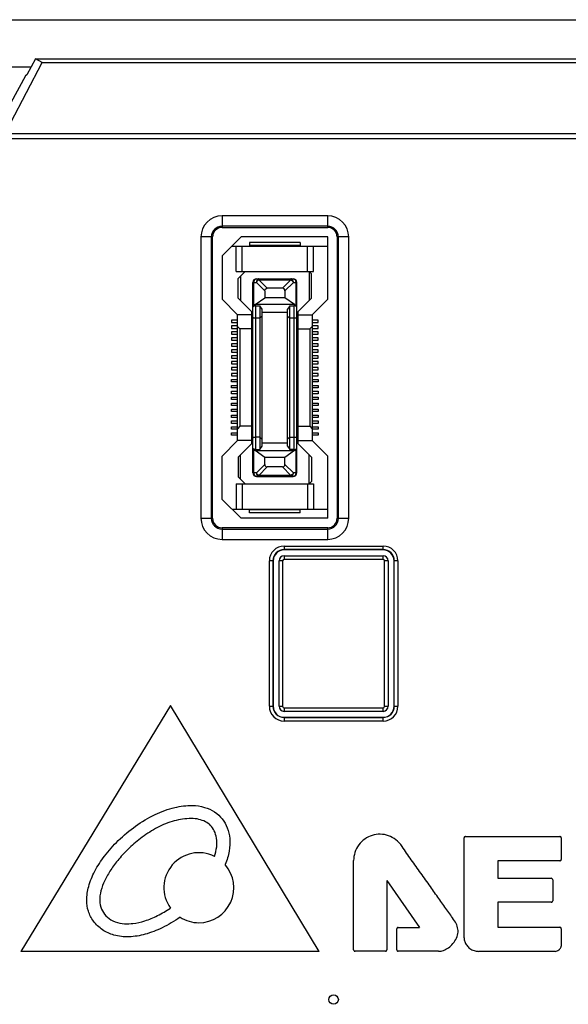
# Model space of a CAD drawing. Header units: millimetres. Extents: x 5740 to 7888, y -1457 to 417.
# Tile 95 of 120: x 7313 to 7359, y -575 to -492. Entities that reach past the tile are written whole.
import ezdxf

# ---------------------------------------------------------------- set-up
doc = ezdxf.new("R2010")
doc.units = ezdxf.units.MM
doc.header["$LTSCALE"] = 23.1
doc.layers.get('0').update_dxf_attribs({"linetype": 'CONTINUOUS'})

msp = doc.modelspace()

# ---------------------------------------------------------------- linework, layer by layer
at = {"color": 0}
for p, q in [((7088.619, -492.155), (7432.619, -492.155)), ((7312.117, -500.818), (7314.753, -495.77)), ((7314.208, -495.455), (7313.475, -496.812)), ((7314.208, -495.455), (7379.029, -495.455)), ((7314.753, -495.77), (7314.208, -495.455)), ((7314.753, -495.77), (7378.485, -495.77)), ((7313.83, -496.155), (7310.824, -496.155)), ((7313.343, -496.89), (7312.119, -499.155)), ((7313.475, -496.812), (7313.343, -496.89)), ((7278.361, -501.74), (7431.667, -501.74)), ((7431.959, -502.181), (7278.069, -502.181)), ((7338.819, -508.68), (7329.919, -508.68)), ((7329.919, -508.68), (7329.919, -509.655)), ((7338.819, -509.655), (7338.819, -508.68)), ((7338.819, -509.55), (7329.919, -509.55)), ((7329.919, -509.655), (7338.819, -509.655)), ((7329.119, -510.455), (7328.144, -510.455)), ((7328.144, -510.455), (7328.144, -534.155)), ((7329.014, -510.455), (7329.014, -534.155)), ((7329.119, -534.155), (7329.119, -510.455)), ((7331.519, -510.455), (7329.919, -512.055)), ((7338.819, -510.455), (7331.519, -510.455)), ((7338.819, -515.705), (7338.819, -510.455)), ((7340.594, -510.455), (7339.619, -510.455)), ((7339.619, -510.455), (7339.619, -534.155)), ((7339.724, -534.155), (7339.724, -510.455)), ((7340.594, -534.155), (7340.594, -510.455)), ((7330.744, -511.23), (7338.819, -511.23)), ((7331.119, -513.355), (7331.119, -511.23)), ((7331.619, -513.355), (7331.619, -511.23)), ((7336.494, -510.93), (7332.244, -510.93)), ((7332.244, -510.93), (7332.244, -511.18)), ((7336.494, -511.18), (7332.244, -511.18)), ((7336.494, -510.93), (7336.494, -511.18)), ((7337.119, -513.355), (7337.119, -511.23)), ((7337.619, -513.355), (7337.619, -511.23)), ((7329.919, -512.055), (7329.919, -515.705)), ((7331.119, -513.355), (7337.619, -513.355)), ((7331.869, -513.355), (7331.269, -513.955)), ((7331.269, -515.605), (7331.269, -513.955)), ((7331.469, -513.755), (7331.469, -515.805)), ((7332.819, -513.98), (7335.919, -513.98)), ((7333.019, -514.068), (7333.019, -513.98)), ((7333.019, -514.068), (7335.719, -514.068)), ((7333.019, -514.068), (7333.731, -514.78)), ((7335.007, -514.78), (7335.719, -514.068)), ((7335.719, -513.98), (7335.719, -514.068)), ((7337.269, -513.355), (7337.269, -515.805)), ((7337.269, -513.355), (7337.469, -513.555)), ((7337.469, -515.605), (7337.469, -513.555)), ((7332.519, -514.28), (7332.807, -514.28)), ((7332.519, -530.33), (7332.519, -514.28)), ((7332.607, -516.192), (7332.607, -514.28)), ((7333.519, -514.993), (7332.807, -514.28)), ((7333.519, -514.993), (7333.519, -515.58)), ((7335.007, -514.78), (7333.731, -514.78)), ((7335.931, -514.28), (7335.219, -514.993)), ((7335.219, -514.993), (7335.219, -515.58)), ((7335.931, -514.28), (7336.219, -514.28)), ((7336.131, -514.28), (7336.131, -516.192)), ((7336.219, -530.33), (7336.219, -514.28)), ((7329.919, -515.705), (7331.219, -517.005)), ((7331.269, -515.605), (7332.519, -516.855)), ((7332.719, -516.155), (7333.519, -515.58)), ((7335.219, -515.58), (7333.519, -515.58)), ((7336.019, -516.155), (7335.219, -515.58)), ((7336.219, -516.855), (7337.469, -515.605)), ((7337.519, -517.005), (7338.819, -515.705)), ((7332.719, -516.155), (7332.607, -516.192)), ((7336.019, -516.155), (7332.719, -516.155)), ((7332.769, -516.254), (7333.099, -516.254)), ((7332.769, -528.357), (7332.769, -516.254)), ((7333.099, -516.254), (7333.099, -528.357)), ((7333.299, -516.54), (7333.099, -516.254)), ((7333.299, -528.071), (7333.299, -516.54)), ((7335.639, -516.254), (7335.439, -516.54)), ((7335.439, -528.071), (7335.439, -516.54)), ((7335.639, -516.254), (7335.969, -516.254)), ((7335.639, -528.357), (7335.639, -516.254)), ((7335.969, -516.254), (7335.969, -528.357)), ((7336.019, -516.155), (7336.131, -516.192)), ((7331.219, -517.455), (7330.719, -517.455)), ((7330.719, -517.455), (7330.719, -517.655)), ((7332.419, -517.005), (7331.219, -517.005)), ((7331.219, -527.605), (7331.219, -517.005)), ((7332.419, -527.855), (7332.419, -516.755)), ((7333.099, -517.305), (7332.769, -517.305)), ((7333.299, -517.136), (7333.099, -517.305)), ((7335.439, -516.805), (7333.299, -516.805)), ((7335.439, -517.136), (7335.639, -517.305)), ((7335.969, -517.305), (7335.639, -517.305)), ((7336.319, -527.855), (7336.319, -516.755)), ((7336.319, -517.005), (7337.519, -517.005)), ((7337.519, -517.005), (7337.519, -527.605)), ((7338.019, -517.455), (7337.519, -517.455)), ((7338.019, -517.655), (7338.019, -517.455)), ((7330.719, -517.655), (7331.219, -517.655)), ((7331.219, -517.955), (7330.719, -517.955)), ((7330.719, -517.955), (7330.719, -518.155)), ((7330.719, -518.155), (7331.219, -518.155)), ((7331.419, -518.205), (7331.219, -518.005)), ((7332.419, -518.205), (7331.419, -518.205)), ((7331.419, -518.205), (7331.419, -526.405)), ((7336.319, -518.205), (7337.319, -518.205)), ((7337.319, -518.205), (7337.519, -518.005)), ((7337.319, -518.205), (7337.319, -526.405)), ((7337.519, -517.655), (7338.019, -517.655)), ((7338.019, -517.955), (7337.519, -517.955)), ((7337.519, -518.155), (7338.019, -518.155)), ((7338.019, -518.155), (7338.019, -517.955)), ((7331.219, -518.455), (7330.719, -518.455)), ((7330.719, -518.455), (7330.719, -518.655)), ((7330.719, -518.655), (7331.219, -518.655)), ((7331.219, -518.955), (7330.719, -518.955)), ((7330.719, -518.955), (7330.719, -519.155)), ((7330.719, -519.155), (7331.219, -519.155)), ((7338.019, -518.455), (7337.519, -518.455)), ((7337.519, -518.655), (7338.019, -518.655)), ((7338.019, -518.955), (7337.519, -518.955)), ((7337.519, -519.155), (7338.019, -519.155)), ((7338.019, -518.655), (7338.019, -518.455)), ((7338.019, -519.155), (7338.019, -518.955)), ((7331.219, -519.455), (7330.719, -519.455)), ((7330.719, -519.455), (7330.719, -519.655)), ((7330.719, -519.655), (7331.219, -519.655)), ((7331.219, -519.955), (7330.719, -519.955)), ((7330.719, -519.955), (7330.719, -520.155)), ((7338.019, -519.455), (7337.519, -519.455)), ((7337.519, -519.655), (7338.019, -519.655)), ((7338.019, -519.955), (7337.519, -519.955)), ((7338.019, -519.655), (7338.019, -519.455)), ((7338.019, -520.155), (7338.019, -519.955)), ((7330.719, -520.155), (7331.219, -520.155)), ((7331.219, -520.455), (7330.719, -520.455)), ((7330.719, -520.455), (7330.719, -520.655)), ((7330.719, -520.655), (7331.219, -520.655)), ((7337.519, -520.155), (7338.019, -520.155)), ((7338.019, -520.455), (7337.519, -520.455)), ((7337.519, -520.655), (7338.019, -520.655)), ((7338.019, -520.655), (7338.019, -520.455)), ((7331.219, -520.955), (7330.719, -520.955)), ((7330.719, -520.955), (7330.719, -521.155)), ((7330.719, -521.155), (7331.219, -521.155)), ((7331.219, -521.455), (7330.719, -521.455)), ((7330.719, -521.455), (7330.719, -521.655)), ((7338.019, -520.955), (7337.519, -520.955)), ((7337.519, -521.155), (7338.019, -521.155)), ((7338.019, -521.455), (7337.519, -521.455)), ((7338.019, -521.155), (7338.019, -520.955)), ((7338.019, -521.655), (7338.019, -521.455)), ((7330.719, -521.655), (7331.219, -521.655)), ((7331.219, -521.955), (7330.719, -521.955)), ((7330.719, -521.955), (7330.719, -522.155)), ((7330.719, -522.155), (7331.219, -522.155)), ((7330.719, -522.455), (7331.219, -522.455)), ((7330.719, -522.655), (7330.719, -522.455)), ((7337.519, -521.655), (7338.019, -521.655)), ((7338.019, -521.955), (7337.519, -521.955)), ((7337.519, -522.155), (7338.019, -522.155)), ((7337.519, -522.455), (7338.019, -522.455)), ((7338.019, -522.155), (7338.019, -521.955)), ((7338.019, -522.455), (7338.019, -522.655)), ((7331.219, -522.655), (7330.719, -522.655)), ((7330.719, -522.955), (7331.219, -522.955)), ((7330.719, -523.155), (7330.719, -522.955)), ((7331.219, -523.155), (7330.719, -523.155)), ((7338.019, -522.655), (7337.519, -522.655)), ((7337.519, -522.955), (7338.019, -522.955)), ((7338.019, -523.155), (7337.519, -523.155)), ((7338.019, -522.955), (7338.019, -523.155)), ((7330.719, -523.455), (7331.219, -523.455)), ((7330.719, -523.655), (7330.719, -523.455)), ((7331.219, -523.655), (7330.719, -523.655)), ((7330.719, -523.955), (7331.219, -523.955)), ((7330.719, -524.155), (7330.719, -523.955)), ((7337.519, -523.455), (7338.019, -523.455)), ((7338.019, -523.655), (7337.519, -523.655)), ((7337.519, -523.955), (7338.019, -523.955)), ((7338.019, -523.455), (7338.019, -523.655)), ((7338.019, -523.955), (7338.019, -524.155)), ((7331.219, -524.155), (7330.719, -524.155)), ((7330.719, -524.455), (7331.219, -524.455)), ((7330.719, -524.655), (7330.719, -524.455)), ((7331.219, -524.655), (7330.719, -524.655)), ((7330.719, -524.955), (7331.219, -524.955)), ((7330.719, -525.155), (7330.719, -524.955)), ((7338.019, -524.155), (7337.519, -524.155)), ((7337.519, -524.455), (7338.019, -524.455)), ((7338.019, -524.655), (7337.519, -524.655)), ((7337.519, -524.955), (7338.019, -524.955)), ((7338.019, -524.455), (7338.019, -524.655)), ((7338.019, -524.955), (7338.019, -525.155)), ((7331.219, -525.155), (7330.719, -525.155)), ((7330.719, -525.455), (7331.219, -525.455)), ((7330.719, -525.655), (7330.719, -525.455)), ((7331.219, -525.655), (7330.719, -525.655)), ((7338.019, -525.155), (7337.519, -525.155)), ((7337.519, -525.455), (7338.019, -525.455)), ((7338.019, -525.655), (7337.519, -525.655)), ((7338.019, -525.455), (7338.019, -525.655)), ((7330.719, -525.955), (7331.219, -525.955)), ((7330.719, -526.155), (7330.719, -525.955)), ((7331.219, -526.155), (7330.719, -526.155)), ((7330.719, -526.455), (7331.219, -526.455)), ((7330.719, -526.655), (7330.719, -526.455)), ((7331.419, -526.405), (7331.219, -526.605)), ((7332.419, -526.405), (7331.419, -526.405)), ((7336.319, -526.405), (7337.319, -526.405)), ((7337.319, -526.405), (7337.519, -526.605)), ((7337.519, -525.955), (7338.019, -525.955)), ((7338.019, -526.155), (7337.519, -526.155)), ((7337.519, -526.455), (7338.019, -526.455)), ((7338.019, -525.955), (7338.019, -526.155)), ((7338.019, -526.455), (7338.019, -526.655)), ((7331.219, -526.655), (7330.719, -526.655)), ((7330.719, -526.955), (7331.219, -526.955)), ((7330.719, -527.155), (7330.719, -526.955)), ((7331.219, -527.155), (7330.719, -527.155)), ((7333.099, -527.305), (7332.769, -527.305)), ((7333.099, -527.305), (7333.299, -527.475)), ((7335.639, -527.305), (7335.439, -527.475)), ((7335.639, -527.305), (7335.969, -527.305)), ((7338.019, -526.655), (7337.519, -526.655)), ((7337.519, -526.955), (7338.019, -526.955)), ((7338.019, -527.155), (7337.519, -527.155)), ((7338.019, -526.955), (7338.019, -527.155)), ((7331.219, -527.605), (7329.919, -528.905)), ((7332.419, -527.605), (7331.219, -527.605)), ((7332.519, -527.755), (7331.269, -529.005)), ((7333.099, -528.357), (7333.299, -528.071)), ((7333.299, -527.805), (7335.439, -527.805)), ((7335.439, -528.071), (7335.639, -528.357)), ((7336.219, -527.755), (7337.469, -529.005)), ((7336.319, -527.605), (7337.519, -527.605)), ((7338.819, -528.905), (7337.519, -527.605)), ((7329.919, -532.555), (7329.919, -528.905)), ((7331.269, -529.005), (7331.269, -530.655)), ((7331.469, -530.855), (7331.469, -528.805)), ((7332.607, -528.419), (7332.719, -528.455)), ((7332.607, -530.33), (7332.607, -528.419)), ((7332.719, -528.455), (7336.019, -528.455)), ((7333.519, -529.031), (7332.719, -528.455)), ((7332.769, -528.357), (7333.099, -528.357)), ((7335.219, -529.031), (7333.519, -529.031)), ((7333.519, -529.618), (7333.519, -529.031)), ((7336.019, -528.455), (7335.219, -529.031)), ((7335.219, -529.618), (7335.219, -529.031)), ((7335.969, -528.357), (7335.639, -528.357)), ((7336.019, -528.455), (7336.131, -528.419)), ((7336.131, -528.419), (7336.131, -530.33)), ((7337.269, -531.255), (7337.269, -528.805)), ((7337.469, -529.005), (7337.469, -531.055)), ((7338.819, -534.155), (7338.819, -528.905)), ((7332.807, -530.33), (7333.519, -529.618)), ((7333.731, -529.83), (7333.019, -530.543)), ((7335.007, -529.83), (7333.731, -529.83)), ((7335.719, -530.543), (7335.007, -529.83)), ((7335.219, -529.618), (7335.931, -530.33)), ((7331.269, -530.655), (7331.869, -531.255)), ((7332.807, -530.33), (7332.519, -530.33)), ((7332.819, -530.63), (7335.919, -530.63)), ((7335.719, -530.543), (7333.019, -530.543)), ((7333.019, -530.63), (7333.019, -530.543)), ((7335.719, -530.543), (7335.719, -530.63)), ((7336.219, -530.33), (7335.931, -530.33)), ((7331.119, -531.255), (7337.619, -531.255)), ((7331.119, -531.255), (7331.119, -533.38)), ((7331.619, -531.255), (7331.619, -533.38)), ((7337.119, -531.255), (7337.119, -533.38)), ((7337.269, -531.255), (7337.469, -531.055)), ((7337.619, -531.255), (7337.619, -533.38)), ((7329.919, -532.555), (7331.519, -534.155)), ((7330.744, -533.38), (7338.819, -533.38)), ((7336.494, -533.43), (7332.244, -533.43)), ((7332.244, -533.68), (7332.244, -533.43)), ((7336.494, -533.68), (7332.244, -533.68)), ((7336.494, -533.68), (7336.494, -533.43)), ((7328.144, -534.155), (7329.119, -534.155)), ((7338.819, -534.155), (7331.519, -534.155)), ((7339.619, -534.155), (7340.594, -534.155)), ((7338.819, -534.955), (7329.919, -534.955)), ((7329.919, -534.955), (7329.919, -535.93)), ((7329.919, -535.061), (7338.819, -535.061)), ((7338.819, -535.93), (7338.819, -534.955)), ((7329.919, -535.93), (7338.819, -535.93)), ((7335.153, -536.49), (7343.484, -536.49)), ((7335.153, -536.49), (7335.153, -536.809)), ((7343.484, -536.809), (7343.484, -536.49)), ((7343.484, -536.789), (7335.153, -536.789)), ((7343.484, -536.809), (7335.153, -536.809)), ((7335.153, -537.309), (7343.484, -537.309)), ((7335.153, -537.309), (7335.153, -537.609)), ((7343.484, -537.609), (7343.484, -537.309)), ((7334.222, -537.74), (7333.903, -537.74)), ((7333.903, -549.983), (7333.903, -537.74)), ((7334.202, -537.74), (7334.202, -549.983)), ((7334.222, -537.74), (7334.222, -549.983)), ((7335.022, -537.74), (7334.722, -537.74)), ((7334.722, -549.983), (7334.722, -537.74)), ((7335.022, -537.74), (7335.022, -549.983)), ((7343.484, -537.609), (7335.153, -537.609)), ((7343.916, -537.74), (7343.616, -537.74)), ((7343.616, -549.983), (7343.616, -537.74)), ((7343.916, -537.74), (7343.916, -549.983)), ((7344.734, -537.74), (7344.416, -537.74)), ((7344.416, -549.983), (7344.416, -537.74)), ((7344.435, -549.983), (7344.435, -537.74)), ((7344.734, -537.74), (7344.734, -549.983)), ((7325.561, -549.907), (7312.954, -570.63)), ((7338.106, -570.63), (7325.561, -549.907)), ((7333.903, -549.983), (7334.222, -549.983)), ((7334.722, -549.983), (7335.022, -549.983)), ((7335.153, -550.114), (7343.484, -550.114)), ((7335.153, -550.114), (7335.153, -550.414)), ((7343.484, -550.414), (7335.153, -550.414)), ((7343.484, -550.414), (7343.484, -550.114)), ((7343.616, -549.983), (7343.916, -549.983)), ((7344.416, -549.983), (7344.734, -549.983)), ((7335.153, -550.914), (7343.484, -550.914)), ((7335.153, -550.914), (7335.153, -551.232)), ((7335.153, -550.934), (7343.484, -550.934)), ((7343.484, -551.232), (7335.153, -551.232)), ((7343.484, -551.232), (7343.484, -550.914)), ((7350.316, -569.498), (7350.316, -561.071)), ((7350.433, -560.954), (7358.385, -560.954)), ((7358.501, -561.071), (7358.501, -562.883)), ((7341.004, -566.321), (7341.004, -562.967)), ((7358.385, -563), (7353.167, -563)), ((7353.167, -563), (7353.167, -564.475)), ((7343.805, -564.655), (7346.559, -568.616)), ((7343.805, -564.655), (7343.805, -570.507)), ((7353.167, -564.475), (7357.663, -564.475)), ((7357.78, -564.591), (7357.78, -566.371)), ((7341.005, -570.507), (7341.004, -566.321)), ((7357.663, -566.488), (7353.151, -566.488)), ((7353.151, -566.488), (7353.151, -568.6)), ((7344.652, -570.507), (7344.652, -568.733)), ((7344.769, -568.616), (7346.559, -568.616)), ((7353.151, -568.6), (7358.385, -568.6)), ((7358.501, -568.718), (7358.501, -570.186)), ((7338.106, -570.63), (7312.954, -570.63)), ((7343.688, -570.624), (7341.122, -570.624)), ((7348.167, -570.624), (7344.769, -570.624)), ((7357.977, -570.63), (7351.528, -570.63))]:
    msp.add_line(p, q, dxfattribs=at)
msp.add_circle((7339.319, -574.688), 0.4, dxfattribs=at)
for centre, radius, start, end in [((7329.919, -510.455), 1.775, 90, 180), ((7338.819, -510.455), 1.775, 0, 90), ((7329.919, -510.455), 0.905, 90, 180), ((7329.919, -510.455), 0.8, 90, 180), ((7338.819, -510.455), 0.905, 0, 90), ((7338.819, -510.455), 0.8, 0, 90), ((7332.819, -514.28), 0.3, 90, 180), ((7335.919, -514.28), 0.3, 0, 90), ((7332.819, -530.33), 0.3, 180, 270), ((7335.919, -530.33), 0.3, 270, 0), ((7329.919, -534.155), 1.775, 180, 270), ((7329.919, -534.155), 0.905, 180, 270), ((7329.919, -534.155), 0.8, 180, 270), ((7338.819, -534.155), 1.775, 270, 360), ((7338.819, -534.155), 0.905, 270, 0), ((7338.819, -534.155), 0.8, 270, 0), ((7335.153, -537.74), 1.25, 90, 180), ((7343.484, -537.74), 1.25, 0, 90), ((7335.153, -537.74), 0.951, 90, 180), ((7335.153, -537.74), 0.931, 90, 180), ((7335.153, -537.74), 0.431, 90, 180), ((7343.484, -537.74), 0.951, 0, 90), ((7343.484, -537.74), 0.931, 0, 90), ((7343.484, -537.74), 0.431, 0, 90), ((7335.153, -537.74), 0.131, 90, 180), ((7343.484, -537.74), 0.131, 0, 90), ((7335.153, -549.983), 1.25, 180, 270), ((7335.153, -549.983), 0.951, 180, 270), ((7335.153, -549.983), 0.931, 180, 270), ((7335.153, -549.983), 0.431, 180, 270), ((7335.153, -549.983), 0.131, 180, 270), ((7343.484, -549.983), 1.25, 270, 360), ((7343.484, -549.983), 0.951, 270, 0), ((7343.484, -549.983), 0.931, 270, 0), ((7343.484, -549.983), 0.431, 270, 360), ((7343.484, -549.983), 0.131, 270, 0), ((7327.962, -565.265), 2.946, 63.56291, 215.52271), ((7327.968, -565.272), 2.946, 269.94783, 41.39717), ((7357.663, -564.591), 0.116, 359.97239, 90.02761), ((7327.967, -565.279), 2.939, 237.28399, 269.97006)]:
    msp.add_arc(centre, radius, start, end, dxfattribs=at)
for centre, major_axis, ratio, start_param, end_param in [((7334.795, -515.205), (-0.367, -0.367), 0.57735, 2.617994, 3.665191), ((7335.969, -528.238), (0.25, 0), 0.476799, -1.570796, 0), ((7332.819, -528.35), (0.3, 0), 0.325, 3.141593, 3.926991), ((7335.919, -528.35), (0.3, 0), 0.325, -0.785398, 0), ((7333.943, -529.406), (0.367, 0.367), 0.57735, -3.665191, -2.617994), ((7334.795, -529.406), (0.367, -0.367), 0.57735, -0.523599, 0.523599)]:
    msp.add_ellipse(centre, major_axis=major_axis, ratio=ratio, start_param=start_param, end_param=end_param, dxfattribs=at)
for points, knots in [([(7332.607, -514.28), (7332.607, -514.242), (7332.617, -514.167), (7332.661, -514.069), (7332.73, -513.999), (7332.791, -513.98), (7332.819, -513.98)], [0, 0, 0, 0, 0.288005, 0.555334, 0.790507, 1, 1, 1, 1]), ([(7333.019, -513.98), (7332.991, -513.98), (7332.93, -513.999), (7332.861, -514.069), (7332.817, -514.167), (7332.807, -514.242), (7332.807, -514.28)], [0, 0, 0, 0, 0.209435, 0.444528, 0.711844, 1, 1, 1, 1]), ([(7335.931, -514.28), (7335.931, -514.242), (7335.921, -514.167), (7335.876, -514.069), (7335.807, -513.999), (7335.747, -513.98), (7335.719, -513.98)], [0, 0, 0, 0, 0.288158, 0.555474, 0.790566, 1, 1, 1, 1]), ([(7335.919, -513.98), (7335.947, -513.98), (7336.007, -513.999), (7336.076, -514.069), (7336.121, -514.167), (7336.131, -514.242), (7336.131, -514.28)], [0, 0, 0, 0, 0.209493, 0.444666, 0.711995, 1, 1, 1, 1]), ([(7333.519, -514.993), (7333.519, -514.964), (7333.526, -514.908), (7333.571, -514.832), (7333.646, -514.788), (7333.703, -514.78), (7333.731, -514.78)], [0, 0, 0, 0, 0.250372, 0.500015, 0.749649, 1, 1, 1, 1]), ([(7332.607, -516.192), (7332.594, -516.196), (7332.571, -516.205), (7332.543, -516.221), (7332.524, -516.239), (7332.519, -516.254), (7332.519, -516.261)], [0, 0, 0, 0, 0.344848, 0.620934, 0.832324, 1, 1, 1, 1]), ([(7332.769, -516.254), (7332.73, -516.254), (7332.663, -516.261), (7332.589, -516.287), (7332.55, -516.314), (7332.528, -516.337), (7332.519, -516.36), (7332.519, -516.373)], [0, 0, 0, 0, 0.392234, 0.673048, 0.776741, 0.862457, 1, 1, 1, 1]), ([(7336.219, -516.373), (7336.219, -516.36), (7336.21, -516.337), (7336.187, -516.314), (7336.149, -516.287), (7336.075, -516.261), (7336.008, -516.254), (7335.969, -516.254)], [0, 0, 0, 0, 0.137543, 0.223258, 0.32695, 0.607763, 1, 1, 1, 1]), ([(7336.219, -516.261), (7336.219, -516.254), (7336.214, -516.239), (7336.195, -516.221), (7336.167, -516.205), (7336.144, -516.196), (7336.131, -516.192)], [0, 0, 0, 0, 0.167676, 0.379066, 0.655152, 1, 1, 1, 1]), ([(7332.769, -517.305), (7332.736, -517.305), (7332.689, -517.303), (7332.63, -517.294), (7332.592, -517.285), (7332.561, -517.275), (7332.535, -517.262), (7332.519, -517.245), (7332.519, -517.235)], [0, 0, 0, 0, 0.360155, 0.522743, 0.665942, 0.785869, 0.880409, 1, 1, 1, 1]), ([(7336.219, -517.235), (7336.219, -517.245), (7336.203, -517.262), (7336.176, -517.275), (7336.145, -517.285), (7336.108, -517.294), (7336.049, -517.303), (7336.001, -517.305), (7335.969, -517.305)], [0, 0, 0, 0, 0.11959, 0.21413, 0.334058, 0.477257, 0.639846, 1, 1, 1, 1]), ([(7332.519, -527.376), (7332.519, -527.365), (7332.535, -527.349), (7332.561, -527.336), (7332.592, -527.325), (7332.63, -527.317), (7332.689, -527.308), (7332.736, -527.305), (7332.769, -527.305)], [0, 0, 0, 0, 0.11959, 0.21413, 0.334058, 0.477257, 0.639846, 1, 1, 1, 1]), ([(7335.969, -527.305), (7336.001, -527.305), (7336.049, -527.308), (7336.108, -527.317), (7336.145, -527.325), (7336.176, -527.336), (7336.203, -527.349), (7336.219, -527.365), (7336.219, -527.376)], [0, 0, 0, 0, 0.360155, 0.522743, 0.665942, 0.785869, 0.880409, 1, 1, 1, 1]), ([(7332.769, -528.357), (7332.73, -528.357), (7332.663, -528.35), (7332.589, -528.324), (7332.551, -528.297), (7332.528, -528.274), (7332.519, -528.251), (7332.519, -528.238)], [0, 0, 0, 0, 0.391531, 0.672575, 0.776441, 0.862293, 1, 1, 1, 1]), ([(7332.819, -530.63), (7332.791, -530.63), (7332.73, -530.612), (7332.661, -530.542), (7332.617, -530.444), (7332.607, -530.369), (7332.607, -530.33)], [0, 0, 0, 0, 0.209493, 0.444666, 0.711995, 1, 1, 1, 1]), ([(7332.807, -530.33), (7332.807, -530.369), (7332.817, -530.444), (7332.861, -530.542), (7332.93, -530.612), (7332.991, -530.63), (7333.019, -530.63)], [0, 0, 0, 0, 0.288158, 0.555474, 0.790566, 1, 1, 1, 1]), ([(7335.719, -530.63), (7335.747, -530.63), (7335.807, -530.612), (7335.876, -530.542), (7335.921, -530.444), (7335.931, -530.369), (7335.931, -530.33)], [0, 0, 0, 0, 0.209493, 0.444666, 0.711995, 1, 1, 1, 1]), ([(7336.131, -530.33), (7336.131, -530.369), (7336.121, -530.444), (7336.076, -530.542), (7336.007, -530.612), (7335.947, -530.63), (7335.919, -530.63)], [0, 0, 0, 0, 0.287992, 0.555325, 0.790504, 1, 1, 1, 1]), ([(7318.511, -566.332), (7318.515, -565.935), (7318.653, -565.079), (7319.179, -563.816), (7320.028, -562.515), (7321.184, -561.23), (7322.606, -560.035), (7324.204, -559.071), (7325.827, -558.475), (7326.914, -558.339), (7327.408, -558.343)], [0, 0, 0, 0, 0.092457, 0.199084, 0.316582, 0.452596, 0.600144, 0.747705, 0.885021, 1, 1, 1, 1]), ([(7327.408, -558.343), (7327.759, -558.348), (7328.423, -558.44), (7329.301, -558.838), (7329.966, -559.447), (7330.401, -560.234), (7330.612, -561.168), (7330.559, -562.235), (7330.334, -562.957), (7330.178, -563.323)], [0, 0, 0, 0, 0.152979, 0.288198, 0.414048, 0.539313, 0.674125, 0.826351, 1, 1, 1, 1]), ([(7327.319, -559.439), (7326.836, -559.439), (7325.845, -559.588), (7324.456, -560.162), (7323.199, -560.968), (7322.119, -561.88), (7321.228, -562.807), (7320.542, -563.731), (7320.028, -564.626), (7319.695, -565.493), (7319.56, -566.32), (7319.708, -567.07), (7320.11, -567.675), (7320.731, -568.101), (7321.48, -568.316), (7322.013, -568.317), (7322.27, -568.294)], [0, 0, 0, 0, 0.09779, 0.199974, 0.302287, 0.39894, 0.485496, 0.562182, 0.631198, 0.693932, 0.749505, 0.798478, 0.844872, 0.892899, 0.947953, 1, 1, 1, 1]), ([(7328.942, -560.014), (7328.82, -559.892), (7328.513, -559.677), (7327.954, -559.483), (7327.538, -559.438), (7327.319, -559.439)], [0, 0, 0, 0, 0.294633, 0.627413, 1, 1, 1, 1]), ([(7329.273, -562.627), (7329.364, -562.368), (7329.497, -561.862), (7329.486, -561.12), (7329.303, -560.492), (7329.075, -560.148), (7328.942, -560.014)], [0, 0, 0, 0, 0.29809, 0.5622, 0.79508, 1, 1, 1, 1]), ([(7345.084, -561.787), (7344.94, -561.578), (7344.598, -561.21), (7343.955, -560.854), (7343.255, -560.727), (7342.558, -560.83), (7341.917, -561.135), (7341.401, -561.64), (7341.083, -562.276), (7341.004, -562.741), (7341.004, -562.967)], [0, 0, 0, 0, 0.134584, 0.261242, 0.383674, 0.504914, 0.628731, 0.754496, 0.880329, 1, 1, 1, 1]), ([(7350.433, -560.954), (7350.413, -560.954), (7350.372, -560.965), (7350.327, -561.01), (7350.316, -561.051), (7350.316, -561.071)], [0, 0, 0, 0, 0.329744, 0.667938, 1, 1, 1, 1]), ([(7358.501, -561.071), (7358.501, -561.051), (7358.49, -561.01), (7358.446, -560.965), (7358.405, -560.954), (7358.385, -560.954)], [0, 0, 0, 0, 0.33283, 0.669562, 1, 1, 1, 1]), ([(7347.475, -565.178), (7347.206, -564.797), (7346.671, -564.039), (7345.869, -562.912), (7345.342, -562.162), (7345.084, -561.787)], [0, 0, 0, 0, 0.337339, 0.670759, 1, 1, 1, 1]), ([(7358.385, -563), (7358.404, -563), (7358.445, -562.988), (7358.49, -562.944), (7358.501, -562.903), (7358.501, -562.883)], [0, 0, 0, 0, 0.329562, 0.66891, 1, 1, 1, 1]), ([(7349.507, -568.047), (7349.295, -567.74), (7348.845, -567.124), (7348.172, -566.164), (7347.711, -565.511), (7347.475, -565.178)], [0, 0, 0, 0, 0.318156, 0.651349, 1, 1, 1, 1]), ([(7326.379, -567.751), (7325.9, -568.086), (7324.954, -568.654), (7323.499, -569.224), (7322.112, -569.461), (7320.864, -569.339), (7319.818, -568.867), (7319.059, -568.15), (7318.61, -567.265), (7318.511, -566.637), (7318.511, -566.332)], [0, 0, 0, 0, 0.176641, 0.331938, 0.469986, 0.598507, 0.704808, 0.811342, 0.90765, 1, 1, 1, 1]), ([(7357.663, -566.488), (7357.683, -566.488), (7357.724, -566.477), (7357.769, -566.433), (7357.78, -566.392), (7357.78, -566.371)], [0, 0, 0, 0, 0.330909, 0.667144, 1, 1, 1, 1]), ([(7322.27, -568.294), (7322.317, -568.29), (7322.706, -568.25), (7323.463, -568.077), (7324.523, -567.626), (7325.215, -567.212), (7325.564, -566.977)], [0, 0, 0, 0, 0.039069, 0.326532, 0.647225, 1, 1, 1, 1]), ([(7348.167, -570.624), (7348.302, -570.624), (7348.599, -570.566), (7349.018, -570.339), (7349.401, -569.982), (7349.692, -569.53), (7349.837, -569.016), (7349.764, -568.496), (7349.607, -568.19), (7349.507, -568.047)], [0, 0, 0, 0, 0.116395, 0.253434, 0.403496, 0.560862, 0.709768, 0.850891, 1, 1, 1, 1]), ([(7344.769, -568.616), (7344.749, -568.616), (7344.707, -568.628), (7344.663, -568.672), (7344.652, -568.713), (7344.652, -568.733)], [0, 0, 0, 0, 0.334804, 0.669591, 1, 1, 1, 1]), ([(7358.501, -568.718), (7358.501, -568.698), (7358.49, -568.656), (7358.445, -568.612), (7358.404, -568.6), (7358.385, -568.6)], [0, 0, 0, 0, 0.33212, 0.671861, 1, 1, 1, 1]), ([(7350.316, -569.498), (7350.316, -569.602), (7350.357, -569.821), (7350.525, -570.129), (7350.792, -570.4), (7351.14, -570.583), (7351.401, -570.629), (7351.528, -570.63)], [0, 0, 0, 0, 0.170396, 0.360751, 0.571501, 0.789767, 1, 1, 1, 1]), ([(7341.005, -570.507), (7341.005, -570.527), (7341.016, -570.568), (7341.061, -570.613), (7341.102, -570.624), (7341.122, -570.624)], [0, 0, 0, 0, 0.334142, 0.66924, 1, 1, 1, 1]), ([(7343.688, -570.624), (7343.708, -570.624), (7343.749, -570.613), (7343.793, -570.568), (7343.805, -570.527), (7343.805, -570.507)], [0, 0, 0, 0, 0.330068, 0.667687, 1, 1, 1, 1]), ([(7344.652, -570.507), (7344.652, -570.527), (7344.663, -570.568), (7344.708, -570.613), (7344.749, -570.624), (7344.769, -570.624)], [0, 0, 0, 0, 0.332304, 0.666073, 1, 1, 1, 1]), ([(7357.977, -570.63), (7358.037, -570.629), (7358.151, -570.599), (7358.29, -570.513), (7358.395, -570.412), (7358.469, -570.305), (7358.5, -570.225), (7358.501, -570.186)], [0, 0, 0, 0, 0.247177, 0.467193, 0.663258, 0.839969, 1, 1, 1, 1])]:
    msp.add_open_spline(points, degree=3, knots=knots, dxfattribs=at)
for points in [[(7332.807, -514.28), (7332.829, -514.235), (7332.891, -514.153), (7332.974, -514.091), (7333.019, -514.068)], [(7335.719, -514.068), (7335.764, -514.091), (7335.846, -514.153), (7335.908, -514.235), (7335.931, -514.28)], [(7333.019, -530.543), (7332.974, -530.52), (7332.891, -530.458), (7332.829, -530.376), (7332.807, -530.33)], [(7335.931, -530.33), (7335.908, -530.376), (7335.846, -530.458), (7335.764, -530.52), (7335.719, -530.543)]]:
    msp.add_open_spline(points, degree=3, dxfattribs=at)

doc.saveas('drawing.dxf')
